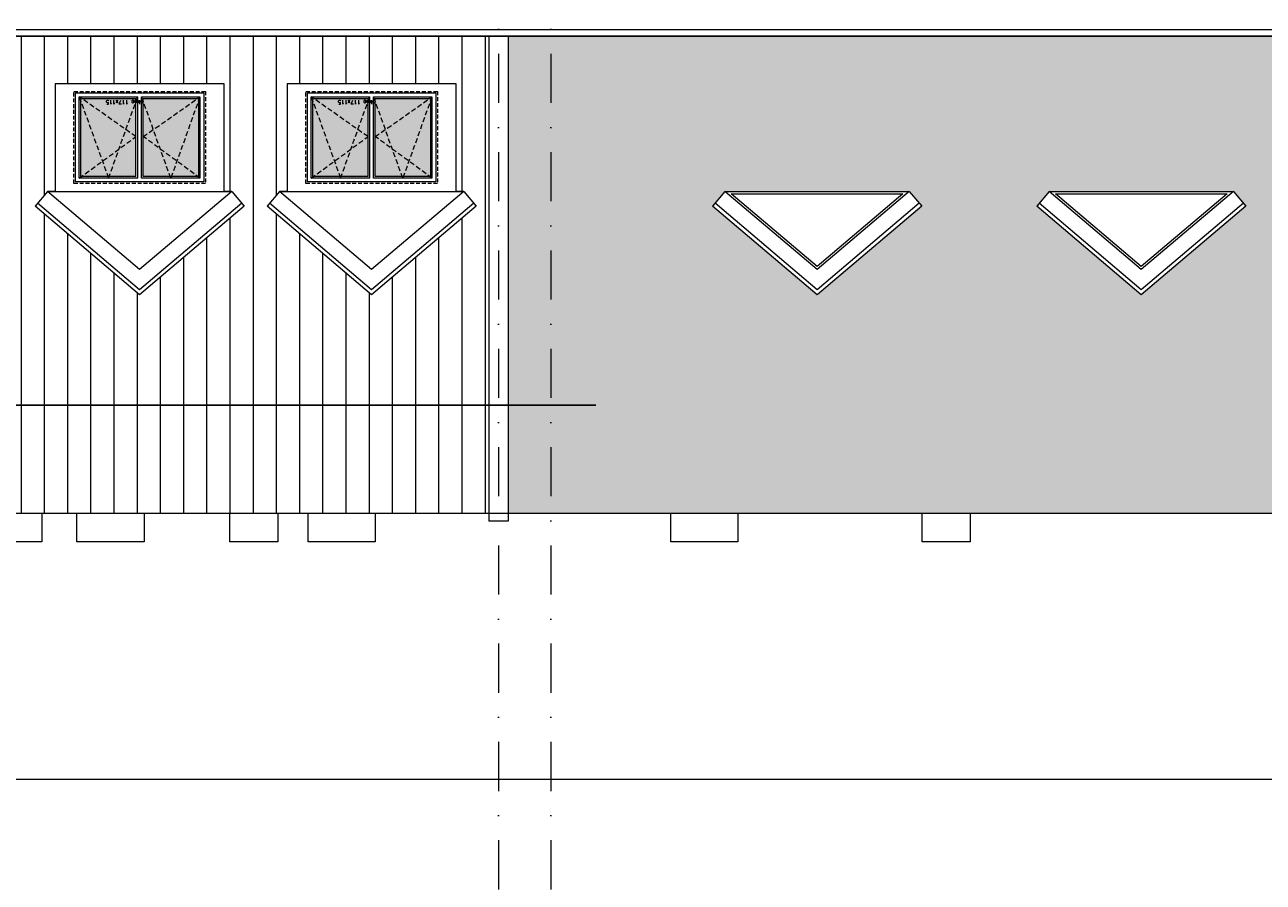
# Model space of a CAD drawing. Header units: millimetres. Extents: x 23192 to 177760, y -399809 to -79279.
# Tile 179 of 256: x 49504 to 51106, y -193206 to -192097. Entities that reach past the tile are written whole.
import ezdxf

# ---------------------------------------------------------------- set-up
doc = ezdxf.new("R2010")
doc.units = ezdxf.units.MM
for name, pattern in [('CACHE', [9.525, 6.35, -3.175]), ('CARKOVANA', [7.5, 5, -2.5]), ('DASHDOT', [25.4, 12.7, -6.35, 0, -6.35])]:
    doc.linetypes.add(name, pattern=pattern)
doc.layers.get('0').update_dxf_attribs({"lineweight": 0})
for name, color, linetype, lineweight in [('! opisy okien elewacja', 7, 'Continuous', 0), ('!! 0_ Istn-okna', 6, 'Continuous', 13), ('!! 0_ Istn-widok', 1, 'Continuous', 15), ('!! 0_ WIDOK ELEWACJA', 4, 'Continuous', 0), ('!! 0_Istn-drzwi', 1, 'Continuous', 13), ('!! 0_Osie', 1, 'DASHDOT', 13), ('!! 1_Hatch dach', 252, 'Continuous', 5), ('0-osie-liniA', 14, 'DASHDOT', 5)]:
    doc.layers.add(name, color=color, linetype=linetype, lineweight=lineweight)
doc.layers.add('!! 0_ramki', color=66, linetype='Continuous', lineweight=9, plot=False)
doc.layers.add('!!_1  OPISY ELEWACJE', color=250, linetype='Continuous')
doc.styles.add('TXT', font='simplex.shx')

# ---------------------------------------------------------------- blocks, each defined once
blk = doc.blocks.new('OKNO 175X120')
at = {"layer": '!! 1_Hatch dach', "true_color": 0x575757}
h = blk.add_hatch(dxfattribs=at)
h.set_pattern_fill('DOTS', color=251, angle=360)
h.set_pattern_definition([(360, (62583.5575, -229491.1217), (0.79375, 1.5875), [0, -1.5875])])
h.paths.add_polyline_path([(72255.6, -218171), (72255.6, -218272), (72326.9, -218272), (72326.9, -218171)])
h.paths.add_polyline_path([(72246.2, -218272), (72246.2, -218171), (72174.9, -218171), (72174.9, -218272)])
at = {"layer": '!! 0_ Istn-okna', "linetype": 'CARKOVANA', "lineweight": 5}
blk.add_lwpolyline([(72165.9, -218162), (72335.9, -218162), (72335.9, -218281), (72165.9, -218281)], close=True, dxfattribs=at)
at = {"layer": '!! 0_ Istn-okna'}
blk.add_lwpolyline([(72167.9, -218164), (72333.9, -218164), (72333.9, -218279), (72167.9, -218279)], close=True, dxfattribs=at)
for points in [[(72248.4, -218274), (72172.9, -218274), (72172.9, -218169), (72248.4, -218169)], [(72246.2, -218272), (72174.9, -218272), (72174.9, -218171), (72246.2, -218171)], [(72246.2, -218171), (72246.2, -218272)], [(72248.4, -218169), (72248.4, -218274)], [(72253.4, -218169), (72328.9, -218169), (72328.9, -218274), (72253.4, -218274)], [(72253.4, -218169), (72253.4, -218274)], [(72255.6, -218171), (72326.9, -218171), (72326.9, -218272), (72255.6, -218272)], [(72255.6, -218171), (72255.6, -218272)]]:
    blk.add_lwpolyline(points, dxfattribs=at)
at = {"layer": '!! 1_Hatch dach', "color": 251, "linetype": 'CACHE', "true_color": 0x575757}
for points in [[(72172.9, -218274), (72210.6, -218169), (72248.4, -218274)], [(72172.9, -218169), (72246.2, -218222.5), (72172.9, -218274)], [(72328.9, -218274), (72291.1, -218169), (72253.4, -218274)], [(72328.9, -218169), (72255.6, -218222.5), (72328.9, -218274)]]:
    blk.add_lwpolyline(points, dxfattribs=at)
at = {"insert": (72245.9, -218264.6), "char_height": 5, "attachment_point": 1, "style": 'TXT'}
blk.add_mtext_dynamic_manual_height_columns('okno 117x115', width=52.63, gutter_width=75, heights=[0], dxfattribs=at)
blk = doc.blocks.new('BLOK OSIE A-B PN')
at = {"layer": '0-osie-liniA', "ltscale": 5}
for points in [[(50117.2, -182063), (50117.2, -184306.7)], [(50184.7, -182063), (50184.7, -184306.7)]]:
    blk.add_lwpolyline(points, dxfattribs=at)

msp = doc.modelspace()

# ---------------------------------------------------------------- hatches: boundary and pattern name
at = {"layer": '!! 1_Hatch dach'}
h = msp.add_hatch(dxfattribs=at)
h.set_pattern_fill('AR-B88', color=8, scale=0.1)
h.paths.add_polyline_path([(51367.40264, -192446.46829), (51232.09142, -192332.02298), (51248.23597, -192312.93493), (51486.5693, -192312.93493), (51502.71385, -192332.02298)], flags=16)
h.paths.add_polyline_path([(51367.40264, -192413.72529), (51248.23597, -192312.93493), (51486.5693, -192312.93493)], flags=0)
h.paths.add_polyline_path([(51367.40264, -192409.79613), (51256.42847, -192315.93493), (51478.3768, -192315.93493)], flags=0)
h.paths.add_polyline_path([(51083.54718, -192332.02298), (50948.23597, -192446.46829), (50812.92476, -192332.02298), (50829.0693, -192312.93493), (51067.40264, -192312.93493)], flags=16)
h.paths.add_polyline_path([(51067.40264, -192312.93493), (50948.23597, -192413.72529), (50829.0693, -192312.93493)], flags=0)
h.paths.add_polyline_path([(51059.21014, -192315.93493), (50948.23597, -192409.79613), (50837.2618, -192315.93493)], flags=0)
h.paths.add_polyline_path([(50664.38051, -192332.02298), (50529.0693, -192446.46829), (50393.75809, -192332.02298), (50409.90264, -192312.93493), (50648.23597, -192312.93493)], flags=16)
h.paths.add_polyline_path([(50648.23597, -192312.93493), (50529.0693, -192413.72529), (50409.90264, -192312.93493)], flags=0)
h.paths.add_polyline_path([(50640.04347, -192315.93493), (50529.0693, -192409.79613), (50418.09513, -192315.93493)], flags=0)
h.paths.add_polyline_path([(52792.709, -192332.02298), (52808.85355, -192312.93493), (53047.18688, -192312.93493), (53063.33142, -192332.02298), (52928.02021, -192446.46829)], flags=16)
h.paths.add_polyline_path([(52808.85355, -192312.93493), (53047.18688, -192312.93493), (52928.02021, -192413.72529)], flags=0)
h.paths.add_polyline_path([(52817.04604, -192315.93493), (53038.99438, -192315.93493), (52928.02021, -192409.79613)], flags=0)
h.paths.add_polyline_path([(50038.0127, -192302.56409), (49868.0127, -192302.56409), (49868.0127, -192183.56409), (50038.0127, -192183.56409)], flags=0)
h.paths.add_polyline_path([(50031.0127, -192295.56409), (49955.5127, -192295.56409), (49955.5127, -192190.56409), (50031.0127, -192190.56409)], flags=0)
h.paths.add_polyline_path([(50029.0127, -192294.10453), (50028.27215, -192293.56409), (49993.98174, -192293.56409), (49993.2627, -192295.56409), (49992.54365, -192293.56409), (49957.70317, -192293.56409), (49957.70317, -192196.65679), (49956.23174, -192192.56409), (50028.16572, -192192.56409), (50031.0127, -192190.56409), (50029.0127, -192196.127)], flags=0)
h.paths.add_polyline_path([(53211.87567, -192332.02298), (53228.02021, -192312.93493), (53466.35355, -192312.93493), (53482.49809, -192332.02298), (53347.18688, -192446.46829)], flags=16)
h.paths.add_polyline_path([(49950.5127, -192295.56409), (49875.0127, -192295.56409), (49875.0127, -192190.56409), (49950.5127, -192190.56409)], flags=0)
h.paths.add_polyline_path([(49948.32223, -192293.56409), (49913.48174, -192293.56409), (49912.7627, -192295.56409), (49912.04365, -192293.56409), (49877.75324, -192293.56409), (49877.0127, -192294.10453), (49877.0127, -192196.127), (49875.0127, -192190.56409), (49877.85967, -192192.56409), (49949.79365, -192192.56409), (49948.32223, -192196.65679)], flags=0)
h.paths.add_polyline_path([(53228.02021, -192312.93493), (53466.35355, -192312.93493), (53347.18688, -192413.72529)], flags=0)
h.paths.add_polyline_path([(53236.21271, -192315.93493), (53458.16105, -192315.93493), (53347.18688, -192409.79613)], flags=0)
h.paths.add_polyline_path([(49738.0127, -192302.56409), (49568.0127, -192302.56409), (49568.0127, -192183.56409), (49738.0127, -192183.56409)], flags=0)
h.paths.add_polyline_path([(49731.0127, -192295.56409), (49655.5127, -192295.56409), (49655.5127, -192190.56409), (49731.0127, -192190.56409)], flags=0)
h.paths.add_polyline_path([(49729.0127, -192294.10453), (49728.27215, -192293.56409), (49693.98174, -192293.56409), (49693.2627, -192295.56409), (49692.54365, -192293.56409), (49657.70317, -192293.56409), (49657.70317, -192196.65679), (49656.23174, -192192.56409), (49728.16572, -192192.56409), (49731.0127, -192190.56409), (49729.0127, -192196.127)], flags=0)
h.paths.add_polyline_path([(49650.5127, -192295.56409), (49575.0127, -192295.56409), (49575.0127, -192190.56409), (49650.5127, -192190.56409)], flags=0)
h.paths.add_polyline_path([(49648.32223, -192293.56409), (49613.48174, -192293.56409), (49612.7627, -192295.56409), (49612.04365, -192293.56409), (49577.75324, -192293.56409), (49577.0127, -192294.10453), (49577.0127, -192196.127), (49575.0127, -192190.56409), (49577.85967, -192192.56409), (49649.79365, -192192.56409), (49648.32223, -192196.65679)], flags=0)
h.paths.add_polyline_path([(53631.04234, -192332.02298), (53647.18688, -192312.93493), (53885.52021, -192312.93493), (53901.66476, -192332.02298), (53766.35355, -192446.46829)], flags=16)
h.paths.add_polyline_path([(53647.18688, -192312.93493), (53885.52021, -192312.93493), (53766.35355, -192413.72529)], flags=0)
h.paths.add_polyline_path([(53655.37938, -192315.93493), (53877.32771, -192315.93493), (53766.35355, -192409.79613)], flags=0)
h.paths.add_polyline_path([(49438.0127, -192302.56409), (49268.0127, -192302.56409), (49268.0127, -192183.56409), (49438.0127, -192183.56409)], flags=0)
h.paths.add_polyline_path([(49431.0127, -192295.56409), (49355.5127, -192295.56409), (49355.5127, -192190.56409), (49431.0127, -192190.56409)], flags=0)
h.paths.add_polyline_path([(49429.0127, -192294.10453), (49428.27215, -192293.56409), (49393.98174, -192293.56409), (49393.2627, -192295.56409), (49392.54365, -192293.56409), (49357.70317, -192293.56409), (49357.70317, -192196.65679), (49356.23174, -192192.56409), (49428.16572, -192192.56409), (49431.0127, -192190.56409), (49429.0127, -192196.127)], flags=0)
h.paths.add_polyline_path([(49350.5127, -192295.56409), (49275.0127, -192295.56409), (49275.0127, -192190.56409), (49350.5127, -192190.56409)], flags=0)
h.paths.add_polyline_path([(49348.32223, -192293.56409), (49313.48174, -192293.56409), (49312.7627, -192295.56409), (49312.04365, -192293.56409), (49277.75324, -192293.56409), (49277.0127, -192294.10453), (49277.0127, -192196.127), (49275.0127, -192190.56409), (49277.85967, -192192.56409), (49349.79365, -192192.56409), (49348.32223, -192196.65679)], flags=0)
h.paths.add_polyline_path([(49128.71142, -192302.56409), (48958.71142, -192302.56409), (48958.71142, -192183.56409), (49128.71142, -192183.56409)], flags=0)
h.paths.add_polyline_path([(49121.71142, -192295.56409), (49046.21142, -192295.56409), (49046.21142, -192190.56409), (49121.71142, -192190.56409)], flags=0)
h.paths.add_polyline_path([(49119.71142, -192294.10453), (49118.97088, -192293.56409), (49084.68047, -192293.56409), (49083.96142, -192295.56409), (49083.24238, -192293.56409), (49048.40189, -192293.56409), (49048.40189, -192196.65679), (49046.93047, -192192.56409), (49118.86445, -192192.56409), (49121.71142, -192190.56409), (49119.71142, -192196.127)], flags=0)
h.paths.add_polyline_path([(49041.21142, -192295.56409), (48965.71142, -192295.56409), (48965.71142, -192190.56409), (49041.21142, -192190.56409)], flags=0)
h.paths.add_polyline_path([(49039.02095, -192293.56409), (49004.18047, -192293.56409), (49003.46142, -192295.56409), (49002.74238, -192293.56409), (48968.45197, -192293.56409), (48967.71142, -192294.10453), (48967.71142, -192196.127), (48965.71142, -192190.56409), (48968.5584, -192192.56409), (49040.49238, -192192.56409), (49039.02095, -192196.65679)], flags=0)
h.paths.add_polyline_path([(49049.88367, -192193.72372), (48997.85986, -192193.72372), (48997.85986, -192201.22372), (49049.88367, -192201.22372)], flags=8)
h.paths.add_polyline_path([(49359.18494, -192193.72372), (49307.16113, -192193.72372), (49307.16113, -192201.22372), (49359.18494, -192201.22372)], flags=8)
h.paths.add_polyline_path([(49659.18494, -192193.72372), (49607.16113, -192193.72372), (49607.16113, -192201.22372), (49659.18494, -192201.22372)], flags=8)
h.paths.add_polyline_path([(49959.18494, -192193.72372), (49907.16113, -192193.72372), (49907.16113, -192201.22372), (49959.18494, -192201.22372)], flags=8)
h.paths.add_polyline_path([(50129.71142, -192112.04828), (50129.71142, -192729.00465), (55097.71142, -192729.00465), (55097.71142, -192112.04828), (52927.71142, -192112.04828), (52927.71142, -191847.63705), (52634.71142, -191847.63705), (52634.71142, -192091.41588), (52704.71142, -192091.41588), (52704.71142, -192103.40448), (52719.71142, -192103.40448), (52719.71142, -192126.2539), (52147.71142, -192629.6139), (51575.71142, -192126.2539), (51575.71142, -192112.04828)])
h = msp.add_hatch(dxfattribs=at)
h.set_pattern_fill('_USER', color=8, scale=30, angle=90, pattern_type=0)
h.set_pattern_definition([(90, (0, 0), (-30, 2e-15), [])])
h.paths.add_polyline_path([(48917.71142, -192112.04828), (48917.71142, -192321.01413), (48924.54476, -192312.93493), (48934.54476, -192312.93493), (48934.54476, -192173.56409), (49152.87809, -192173.56409), (49152.87809, -192312.93493), (49162.87809, -192312.93493), (49179.02264, -192332.02298), (49043.71142, -192446.46829), (48917.71142, -192339.89834), (48917.71142, -192729.00465), (50104.71142, -192729.00465), (50104.71142, -192112.04828)])
h.paths.add_polyline_path([(49353.0127, -192446.46829), (49217.70149, -192332.02298), (49233.84603, -192312.93493), (49243.84603, -192312.93493), (49243.84603, -192173.56409), (49462.17936, -192173.56409), (49462.17936, -192312.93493), (49472.17936, -192312.93493), (49488.32391, -192332.02298)], flags=16)
h.paths.add_polyline_path([(49268.0127, -192302.56409), (49268.0127, -192183.56409), (49438.0127, -192183.56409), (49438.0127, -192302.56409)], flags=0)
h.paths.add_polyline_path([(49270.0127, -192300.56409), (49270.0127, -192185.56409), (49436.0127, -192185.56409), (49436.0127, -192300.56409)], flags=0)
h.paths.add_polyline_path([(49275.0127, -192295.56409), (49275.0127, -192190.56409), (49350.5127, -192190.56409), (49350.5127, -192295.56409)], flags=0)
h.paths.add_polyline_path([(49312.7627, -192295.56409), (49312.04365, -192293.56409), (49277.75324, -192293.56409), (49277.0127, -192294.10453), (49277.0127, -192196.127), (49275.0127, -192190.56409), (49277.85967, -192192.56409), (49348.32223, -192192.56409), (49348.32223, -192293.56409), (49313.48174, -192293.56409)], flags=0)
h.paths.add_polyline_path([(49355.5127, -192295.56409), (49355.5127, -192190.56409), (49431.0127, -192190.56409), (49431.0127, -192295.56409)], flags=0)
h.paths.add_polyline_path([(49357.70317, -192293.56409), (49357.70317, -192192.56409), (49428.16572, -192192.56409), (49431.0127, -192190.56409), (49429.0127, -192196.127), (49429.0127, -192294.10453), (49428.27215, -192293.56409), (49393.98174, -192293.56409), (49393.2627, -192295.56409), (49392.54365, -192293.56409)], flags=0)
h.paths.add_polyline_path([(49517.70149, -192332.02298), (49533.84603, -192312.93493), (49543.84603, -192312.93493), (49543.84603, -192173.56409), (49762.17936, -192173.56409), (49762.17936, -192312.93493), (49772.17936, -192312.93493), (49788.32391, -192332.02298), (49653.0127, -192446.46829)], flags=16)
h.paths.add_polyline_path([(49568.0127, -192302.56409), (49568.0127, -192183.56409), (49738.0127, -192183.56409), (49738.0127, -192302.56409)], flags=0)
h.paths.add_polyline_path([(49570.0127, -192300.56409), (49570.0127, -192185.56409), (49736.0127, -192185.56409), (49736.0127, -192300.56409)], flags=0)
h.paths.add_polyline_path([(49575.0127, -192295.56409), (49575.0127, -192190.56409), (49650.5127, -192190.56409), (49650.5127, -192295.56409)], flags=0)
h.paths.add_polyline_path([(49577.0127, -192294.10453), (49577.0127, -192196.127), (49575.0127, -192190.56409), (49577.85967, -192192.56409), (49648.32223, -192192.56409), (49648.32223, -192293.56409), (49613.48174, -192293.56409), (49612.7627, -192295.56409), (49612.04365, -192293.56409), (49577.75324, -192293.56409)], flags=0)
h.paths.add_polyline_path([(49655.5127, -192295.56409), (49655.5127, -192190.56409), (49731.0127, -192190.56409), (49731.0127, -192295.56409)], flags=0)
h.paths.add_polyline_path([(49657.70317, -192293.56409), (49657.70317, -192192.56409), (49728.16572, -192192.56409), (49731.0127, -192190.56409), (49729.0127, -192196.127), (49729.0127, -192294.10453), (49728.27215, -192293.56409), (49693.98174, -192293.56409), (49693.2627, -192295.56409), (49692.54365, -192293.56409)], flags=0)
h.paths.add_polyline_path([(49817.70149, -192332.02298), (49833.84603, -192312.93493), (49843.84603, -192312.93493), (49843.84603, -192173.56409), (50062.17936, -192173.56409), (50062.17936, -192312.93493), (50072.17936, -192312.93493), (50088.32391, -192332.02298), (49953.0127, -192446.46829)], flags=16)
h.paths.add_polyline_path([(49868.0127, -192302.56409), (49868.0127, -192183.56409), (50038.0127, -192183.56409), (50038.0127, -192302.56409)], flags=0)
h.paths.add_polyline_path([(49870.0127, -192300.56409), (49870.0127, -192185.56409), (50036.0127, -192185.56409), (50036.0127, -192300.56409)], flags=0)
h.paths.add_polyline_path([(49875.0127, -192295.56409), (49875.0127, -192190.56409), (49950.5127, -192190.56409), (49950.5127, -192295.56409)], flags=0)
h.paths.add_polyline_path([(49877.0127, -192294.10453), (49877.0127, -192196.127), (49875.0127, -192190.56409), (49877.85967, -192192.56409), (49948.32223, -192192.56409), (49948.32223, -192293.56409), (49913.48174, -192293.56409), (49912.7627, -192295.56409), (49912.04365, -192293.56409), (49877.75324, -192293.56409)], flags=0)
h.paths.add_polyline_path([(49955.5127, -192295.56409), (49955.5127, -192190.56409), (50031.0127, -192190.56409), (50031.0127, -192295.56409)], flags=0)
h.paths.add_polyline_path([(49957.70317, -192293.56409), (49957.70317, -192192.56409), (50028.16572, -192192.56409), (50031.0127, -192190.56409), (50029.0127, -192196.127), (50029.0127, -192294.10453), (50028.27215, -192293.56409), (49993.98174, -192293.56409), (49993.2627, -192295.56409), (49992.54365, -192293.56409)], flags=0)
h.paths.add_polyline_path([(48811.71142, -192112.04828), (48811.71142, -192729.00465), (48917.71142, -192729.00465), (48917.71142, -192339.89834), (48908.40021, -192332.02298), (48917.71142, -192321.01413), (48917.71142, -192112.04828)])
h.paths.add_polyline_path([(49359.18494, -192193.72372), (49307.16113, -192193.72372), (49307.16113, -192201.22372), (49359.18494, -192201.22372)], flags=8)
h.paths.add_polyline_path([(49659.18494, -192193.72372), (49607.16113, -192193.72372), (49607.16113, -192201.22372), (49659.18494, -192201.22372)], flags=8)
h.paths.add_polyline_path([(49959.18494, -192193.72372), (49907.16113, -192193.72372), (49907.16113, -192201.22372), (49959.18494, -192201.22372)], flags=8)

# ---------------------------------------------------------------- linework, layer by layer
at = {"layer": '! opisy okien elewacja'}
for points in [[(50129.71142, -192729.00465), (55097.71142, -192729.00465), (55097.71142, -192112.04828), (52927.71142, -192112.04828), (52927.71142, -191847.63705), (52634.71142, -191847.63705), (52634.71142, -192091.41588), (52704.71142, -192091.41588), (52704.71142, -192103.40448), (52719.71142, -192103.40448), (52719.71142, -192126.2539), (52147.71142, -192629.6139), (51575.71142, -192126.2539), (51575.71142, -192112.04828), (48811.71142, -192112.04828), (48811.71142, -192729.00465), (50104.71142, -192729.00465)], [(50409.90264, -192312.93493), (50648.23597, -192312.93493)], [(50829.0693, -192312.93493), (51067.40264, -192312.93493)]]:
    msp.add_lwpolyline(points, dxfattribs=at)
at = {"layer": '!! 0_ Istn-widok'}
for points in [[(49526.71142, -192766.00465), (49439.71142, -192766.00465), (49439.71142, -192729.00465), (49526.71142, -192729.00465)], [(49658.71142, -192766.00465), (49571.71142, -192766.00465), (49571.71142, -192729.00465), (49658.71142, -192729.00465)], [(49831.71142, -192766.00465), (49769.71142, -192766.00465), (49769.71142, -192729.00465), (49831.71142, -192729.00465)], [(49957.71142, -192766.00465), (49870.71142, -192766.00465), (49870.71142, -192729.00465), (49957.71142, -192729.00465)], [(50426.71142, -192766.00465), (50339.71142, -192766.00465), (50339.71142, -192729.00465), (50426.71142, -192729.00465)], [(50726.71142, -192766.00465), (50664.71142, -192766.00465), (50664.71142, -192729.00465), (50726.71142, -192729.00465)]]:
    msp.add_lwpolyline(points, close=True, dxfattribs=at)
at = {"layer": '!! 0_ WIDOK ELEWACJA'}
for p, q in [((49653.0127, -192413.72529), (49533.84603, -192312.93493)), ((49772.17936, -192312.93493), (49653.0127, -192413.72529)), ((49953.0127, -192413.72529), (49833.84603, -192312.93493)), ((50072.17936, -192312.93493), (49953.0127, -192413.72529)), ((50529.0693, -192413.72529), (50409.90264, -192312.93493)), ((50648.23597, -192312.93493), (50529.0693, -192413.72529)), ((50948.23597, -192413.72529), (50829.0693, -192312.93493)), ((51067.40264, -192312.93493), (50948.23597, -192413.72529)), ((49653.0127, -192439.91969), (49520.93039, -192328.20537)), ((49785.095, -192328.20537), (49653.0127, -192439.91969)), ((49953.0127, -192439.91969), (49820.93039, -192328.20537)), ((50085.095, -192328.20537), (49953.0127, -192439.91969)), ((50529.0693, -192439.91969), (50396.987, -192328.20537)), ((50661.1516, -192328.20537), (50529.0693, -192439.91969)), ((50948.23597, -192439.91969), (50816.15367, -192328.20537)), ((51080.31827, -192328.20537), (50948.23597, -192439.91969)), ((49653.0127, -192446.46829), (49517.70149, -192332.02298)), ((49788.32391, -192332.02298), (49653.0127, -192446.46829)), ((49953.0127, -192446.46829), (49817.70149, -192332.02298)), ((50088.32391, -192332.02298), (49953.0127, -192446.46829)), ((50529.0693, -192446.46829), (50393.75809, -192332.02298)), ((50664.38051, -192332.02298), (50529.0693, -192446.46829)), ((50948.23597, -192446.46829), (50812.92476, -192332.02298)), ((51083.54718, -192332.02298), (50948.23597, -192446.46829))]:
    msp.add_line(p, q, dxfattribs=at)
for points in [[(48801.71142, -192103.40448), (51590.71142, -192103.40448)], [(48801.71142, -192112.04828), (51575.71142, -192112.04828)], [(49772.17936, -192312.93493), (49762.17936, -192312.93493), (49762.17936, -192173.56409), (49543.84603, -192173.56409), (49543.84603, -192312.93493), (49533.84603, -192312.93493)], [(50072.17936, -192312.93493), (50062.17936, -192312.93493), (50062.17936, -192173.56409), (49843.84603, -192173.56409), (49843.84603, -192312.93493), (49833.84603, -192312.93493)], [(49533.84603, -192312.93493), (49517.70149, -192332.02298)], [(49533.84603, -192312.93493), (49772.17936, -192312.93493)], [(49772.17936, -192312.93493), (49788.32391, -192332.02298)], [(49833.84603, -192312.93493), (49817.70149, -192332.02298)], [(49833.84603, -192312.93493), (50072.17936, -192312.93493)], [(50072.17936, -192312.93493), (50088.32391, -192332.02298)], [(48801.71142, -192729.00465), (55107.71142, -192729.00465)]]:
    msp.add_lwpolyline(points, dxfattribs=at)
for points in [[(50529.0693, -192413.72529), (50409.90264, -192312.93493), (50648.23597, -192312.93493)], [(50948.23597, -192413.72529), (50829.0693, -192312.93493), (51067.40264, -192312.93493)], [(50529.0693, -192409.79613), (50418.09513, -192315.93493), (50640.04347, -192315.93493)], [(50948.23597, -192409.79613), (50837.2618, -192315.93493), (51059.21014, -192315.93493)]]:
    msp.add_lwpolyline(points, close=True, dxfattribs=at)
at = {"layer": '!! 0_Istn-drzwi'}
for points in [[(50409.90264, -192312.93493), (50393.75809, -192332.02298)], [(50648.23597, -192312.93493), (50664.38051, -192332.02298)], [(50829.0693, -192312.93493), (50812.92476, -192332.02298)], [(51067.40264, -192312.93493), (51083.54718, -192332.02298)]]:
    msp.add_lwpolyline(points, dxfattribs=at)
at = {"layer": '!! 0_ramki'}
msp.add_lwpolyline([(48191.01382, -190618.54154), (55530.76451, -190618.54154), (55530.76451, -193073.18237), (48191.01382, -193073.18237)], close=True, dxfattribs=at)
at = {"layer": '!!_1  OPISY ELEWACJE'}
msp.add_lwpolyline([(48759.53224, -192589.1506), (50243.0457, -192589.1506)], dxfattribs=at)
for points in [[(50104.71142, -192112.04828), (50104.71142, -192739.00465)], [(50129.71142, -192112.04828), (50129.71142, -192739.00465)], [(50129.71142, -192739.00465), (50104.71142, -192739.00465)]]:
    msp.add_lwpolyline(points)

# ---------------------------------------------------------------- block references
at = {"layer": '! opisy okien elewacja', "rotation": 180}
for p in [(121903.87984, -410464.55264), (122203.87984, -410464.55264)]:
    msp.add_blockref('OKNO 175X120', p, dxfattribs=at)
at = {"layer": '!! 0_Osie'}
msp.add_blockref('BLOK OSIE A-B PN', (0, -9182.23287), dxfattribs=at)

doc.saveas('drawing.dxf')
